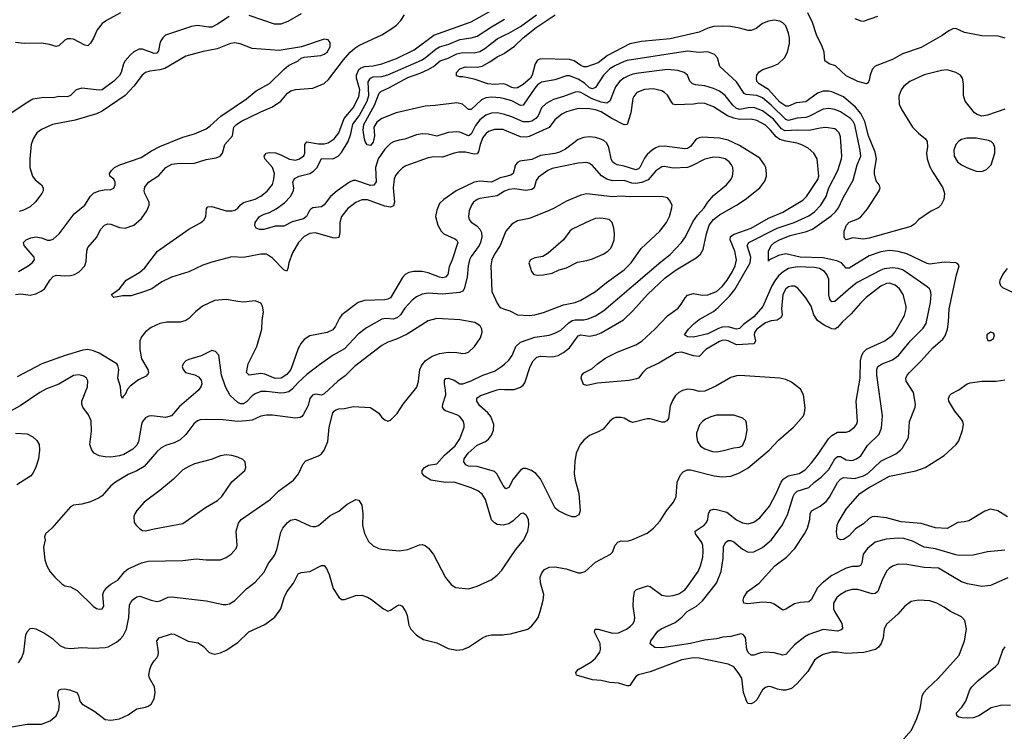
# Model space of a CAD drawing. Header units: inches. Extents: x 1834610 to 2027685, y 642842 to 774116.
# Tile 204 of 256: x 1876638 to 1883466, y 712282 to 717215. Entities that reach past the tile are written whole.
import ezdxf

# ---------------------------------------------------------------- set-up
doc = ezdxf.new("R2010")
doc.units = ezdxf.units.IN
doc.header["$MEASUREMENT"] = 0
doc.layers.add('B8771', color=7, linetype='Continuous')
doc.layers.add('B8781', color=7, linetype='Continuous')

msp = doc.modelspace()

# ---------------------------------------------------------------- linework, layer by layer
at = {"layer": 'B8771', "color": 5}
for points, elevation in [([(1880000, 716450.1), (1879990, 716454.5), (1879930, 716453.7), (1879890, 716440.6), (1879870, 716424), (1879850, 716398.7), (1879830.6, 716350), (1879820.1, 716299.9), (1879810, 716285.6), (1879790, 716283.2), (1879730, 716296.6), (1879682.4, 716297.6), (1879650, 716290.5), (1879570, 716261.5), (1879510, 716263.6), (1879470, 716258.8), (1879316.8, 716203.2), (1879292.5, 716187.5), (1879261.5, 716158.5), (1879244.9, 716135.1), (1879234.8, 716110), (1879228.2, 716050), (1879237.4, 715950), (1879230, 715925.3), (1879210, 715916.1), (1879170, 715922.7), (1879050, 715967.5), (1879010, 715966.9), (1878970, 715949), (1878913.2, 715906.8), (1878870.1, 715849.9), (1878857, 715810), (1878859, 715741), (1878850, 715706.3), (1878830, 715699.8), (1878810, 715703.7), (1878690, 715737.7), (1878650, 715733.3), (1878610, 715712.7), (1878572.2, 715670), (1878530, 715598), (1878503.6, 715530), (1878498.2, 715490), (1878490, 715473), (1878470, 715482.4), (1878390, 715562.5), (1878350, 715589.2), (1878310.6, 715590.6), (1878190, 715566.9), (1878110, 715570.4), (1877970, 715535.4), (1877907.5, 715512.5), (1877810, 715467), (1877690, 715431.3), (1877622.7, 715397.3), (1877554.3, 715350), (1877510, 715332.5), (1877410, 715301.8), (1877350, 715301.8), (1877290, 715289.7), (1877280.2, 715300.2), (1877274, 715310), (1877330, 715350.4), (1877376.3, 715410), (1877470, 715465.2), (1877504.9, 715495.1), (1877592.9, 715610), (1877810, 715763.1), (1877892.6, 715807.4), (1877914.8, 715825.2), (1877928.3, 715850), (1877932.9, 715907.1), (1877942.3, 715917.7), (1877970, 715921.1), (1878070, 715890.2), (1878112.3, 715890), (1878130, 715895), (1878150, 715907.7), (1878170, 715932.1), (1878190, 715947.9), (1878270, 715970.7), (1878310, 715991.6), (1878354.5, 716025.5), (1878390, 716072.2), (1878401, 716110), (1878404.9, 716150), (1878391.5, 716191.5), (1878337.7, 716250), (1878333.1, 716270), (1878348, 716290), (1878370, 716294.8), (1878412.2, 716292.2), (1878450, 716279.5), (1878510, 716249.5), (1878550, 716241.3), (1878577.7, 716250), (1878607.8, 716272.2), (1878614.8, 716290), (1878615.9, 716350), (1878630, 716369.3), (1878710, 716353.8), (1878750, 716353.9), (1878777.2, 716362.8), (1878819.9, 716390), (1878850, 716431.3), (1878888.1, 716530), (1878950, 716604.1), (1878990, 716680.2), (1878997.7, 716730), (1878973.5, 716810), (1878973.6, 716830), (1878989.5, 716870), (1879000.7, 716879.3), (1879030, 716890.8), (1879090, 716895.8), (1879150, 716910.1), (1879250, 716947.1), (1879373.8, 717006.2), (1879510, 717107.5), (1879770, 717201.7), (1880000, 717330.8)], 580), ([(1878090, 717237.2), (1878010, 717183.5), (1877970, 717164.6), (1877950, 717162.9), (1877870, 717174.2), (1877830, 717168.8), (1877650, 717107.6), (1877630, 717088.9), (1877617.8, 717070), (1877609.1, 717050), (1877601.2, 716998.8), (1877590, 716983.4), (1877570, 716982), (1877490, 717011), (1877466, 717010), (1877430, 716992.9), (1877403.2, 716970), (1877369.4, 716930), (1877358, 716910), (1877342.7, 716850), (1877331.1, 716828.9), (1877290, 716789.9), (1877210, 716729.9), (1877190, 716726.7), (1877070, 716740.7), (1877030, 716728.7), (1876990, 716690.7), (1876970, 716681.7), (1876910, 716682.9), (1876870, 716673.2), (1876804.6, 716675.4), (1876730, 716663.5), (1876682.8, 716637.2), (1876575.8, 716564.2)], 620), ([(1877337.3, 717262.7), (1877240.8, 717210), (1877211, 717189), (1877174.8, 717145.2), (1877150, 717088), (1877130, 717052.8), (1877118.5, 717041.5), (1877110, 717035.4), (1877090, 717039.3), (1877010, 717080.3), (1876990, 717083.8), (1876970, 717083.1), (1876950, 717073.3), (1876910, 717033.5), (1876890, 717029.8), (1876844, 717044), (1876790, 717052.4), (1876669.8, 717049.8), (1876610, 717057.7)], 580), ([(1876610, 715310.1), (1876645.9, 715314.1), (1876710, 715305.9), (1876750, 715315.8), (1876787, 715333), (1876810.9, 715350), (1876849, 715411), (1876870, 715434.7), (1876890, 715443.8), (1876950, 715439.5), (1876990, 715441.9), (1877017.4, 715450), (1877050, 715468.1), (1877090.6, 715510), (1877099.2, 715540.8), (1877103.2, 715610), (1877110, 715636), (1877172.1, 715707.9), (1877199.2, 715760.8), (1877225.1, 715790), (1877250, 715799.5), (1877270, 715797.3), (1877330, 715774.4), (1877370, 715770.2), (1877430, 715791.3), (1877483.1, 715836.9), (1877520.4, 715890), (1877536, 715930), (1877535.4, 715950), (1877505.6, 716010), (1877501.5, 716030), (1877505.5, 716054.5), (1877530.8, 716089.2), (1877603.9, 716136.1), (1877650.4, 716189.6), (1877693.6, 716213.6), (1877730, 716219.2), (1877850, 716221.8), (1877930, 716247), (1878001.6, 716258.4), (1878027.3, 716270), (1878043.5, 716290), (1878061, 716350), (1878113, 716410), (1878123.8, 716470), (1878141.7, 716490), (1878170.9, 716509.1), (1878310, 716577.7), (1878390, 716610.2), (1878448.4, 716651.6), (1878494.6, 716705.4), (1878517.3, 716722.7), (1878550, 716732.4), (1878670, 716741.7), (1878750, 716773.4), (1878779.9, 716800.1), (1878883.2, 716936.8), (1878930.2, 716989.8), (1878961.9, 717018.1), (1878990, 717037.1), (1879149.7, 717110), (1879212.3, 717150), (1879250, 717178.6), (1879281, 717210), (1879306.9, 717250)], 620), ([(1878590, 717255.9), (1878496.9, 717203.1), (1878450, 717184.3), (1878404, 717184), (1878230, 717243.5)], 620), ([(1880000, 716557.8), (1879990, 716561), (1879950, 716568.7), (1879910, 716567.5), (1879870, 716553.1), (1879830, 716521.1), (1879799.1, 716480.9), (1879770, 716421.5), (1879750, 716409.9), (1879690, 716435.4), (1879670, 716437.3), (1879610, 716434.2), (1879530, 716407), (1879470, 716420.8), (1879430, 716423.5), (1879390, 716416.9), (1879310, 716386.2), (1879270, 716380.9), (1879231, 716369), (1879210, 716356), (1879170, 716318), (1879124.1, 716250), (1879105.1, 716190), (1879109.3, 716090.7), (1879092.8, 716067.2), (1879070, 716067), (1878970, 716101.3), (1878950, 716099.9), (1878925.8, 716090), (1878839.3, 716030), (1878793.8, 715990), (1878750, 715932.8), (1878730, 715918.3), (1878670, 715911.2), (1878657.1, 715902.9), (1878647.7, 715892.3), (1878628, 715850), (1878606.2, 715833.8), (1878526.4, 715813.6), (1878470, 715784.7), (1878410, 715783), (1878330, 715760.5), (1878301.7, 715761.7), (1878279, 715770), (1878269.5, 715789.5), (1878272, 715810), (1878302, 715850), (1878333.2, 715866.8), (1878370, 715878.6), (1878416.3, 715903.7), (1878473.5, 715946.5), (1878516.2, 715990), (1878536.2, 716030), (1878538.9, 716050), (1878532, 716090), (1878544.6, 716115.4), (1878577, 716130), (1878650, 716148.8), (1878675.5, 716164.5), (1878699.8, 716190), (1878730, 716253), (1878810, 716251.3), (1878845.7, 716270), (1878870, 716293.9), (1878917, 716370), (1878934.8, 716425.2), (1878947.8, 716492.2), (1878991.6, 716550), (1879048.3, 716650), (1879058.8, 716690), (1879055.2, 716784.8), (1879069.6, 716810.4), (1879090, 716818.4), (1879150, 716821.4), (1879190, 716832.4), (1879424.5, 716935.5), (1879450, 716951.1), (1879525.5, 717014.5), (1879550, 717026.8), (1879615, 717045), (1879690, 717078.6), (1879770, 717089.1), (1879810, 717101.2), (1879910, 717165.8), (1880000, 717218.3)], 560), ([(1876630, 715470.3), (1876697, 715510), (1876723.7, 715530), (1876741.2, 715550), (1876739, 715570), (1876669, 715650), (1876665.2, 715670), (1876684, 715690), (1876715.9, 715704.1), (1876749.7, 715710.3), (1876790, 715703.8), (1876830, 715688), (1876850, 715686), (1876870, 715693), (1876912, 715730), (1877016.2, 715870), (1877090, 715930.4), (1877128.7, 715991.3), (1877150, 716013), (1877190, 716028.7), (1877223.6, 716036.4), (1877270, 716039.1), (1877290, 716048), (1877299.5, 716070), (1877299.5, 716090), (1877290, 716109), (1877264, 716130), (1877261.2, 716150), (1877274.5, 716170), (1877296.3, 716190), (1877331.8, 716210), (1877479.4, 716260.6), (1877553, 716307), (1877610, 716336.6), (1877770, 716401.4), (1877850, 716423.2), (1877930, 716459.2), (1877959.7, 716480.3), (1878033.6, 716546.4), (1878210, 716666.5), (1878277.8, 716722.2), (1878370, 716772.7), (1878469, 716871), (1878502.5, 716897.5), (1878569.3, 716930), (1878590, 716947.7), (1878610, 716954.8), (1878726.7, 716966.7), (1878750, 716975.5), (1878770, 716990.8), (1878790, 717026.8), (1878790, 717058), (1878776.6, 717076.6), (1878750, 717080.9), (1878593.2, 717026.8), (1878437.4, 717002.6), (1878250, 717016.1), (1878167.9, 717047.9), (1878130, 717056), (1878098.8, 717050), (1878006.9, 717013.1), (1877910, 716994), (1877790, 716961.8), (1877643.7, 716876.3), (1877610, 716867.2), (1877541.4, 716858.6), (1877510, 716848.5), (1877486.5, 716830), (1877430, 716753.7), (1877370, 716690.9), (1877210, 716580.3), (1877170, 716563.9), (1877021.8, 716518.2), (1876866, 716490), (1876790, 716455.1), (1876758, 716430), (1876730.4, 716390), (1876718.4, 716350), (1876707.2, 716250), (1876708.7, 716190), (1876726.7, 716130), (1876746.1, 716106.1), (1876788.2, 716070), (1876801.6, 716050), (1876801.3, 716030), (1876792, 716010), (1876748.4, 715951.6), (1876710, 715918.9), (1876665.3, 715894.7), (1876635.3, 715884.7)], 640), ([(1880000, 716666), (1879970, 716674.5), (1879910, 716679.5), (1879870, 716672.6), (1879840.8, 716659.2), (1879770, 716591.8), (1879750, 716592.1), (1879709.3, 716629.3), (1879670, 716639.1), (1879519.6, 716620.4), (1879450, 716616.6), (1879249.6, 716570.4), (1879149.6, 716530.4), (1879115.2, 716504.8), (1879094.3, 716470), (1879099.4, 716410), (1879090, 716367.3), (1879070, 716344.2), (1879048.2, 716348.2), (1879034, 716370), (1879030, 716388), (1879019.9, 716450), (1879023.7, 716490), (1879097.7, 716622.3), (1879130, 716706.3), (1879141.5, 716718.5), (1879196.9, 716743.1), (1879330, 716815.2), (1879415.9, 716844.1), (1879470.8, 716869.2), (1879506.5, 716890), (1879554.2, 716930), (1879610.2, 716949.8), (1879670, 716979.7), (1879710, 716988.8), (1879790, 716986.4), (1879830, 716994.8), (1879864, 717016), (1879950, 717083.8), (1880000, 717107.3)], 540), ([(1880000, 716768.6), (1879990, 716770.9), (1879927.2, 716767.2), (1879885.2, 716770), (1879790, 716802.3), (1879710, 716818.7), (1879690, 716818.4), (1879667.3, 716827.3), (1879667, 716850), (1879690, 716874.9), (1879730, 716887.7), (1879810, 716885.8), (1879846.1, 716893.9), (1879897.8, 716922.2), (1879950, 716958.4), (1879998.4, 716981.6), (1880000, 716982.7)], 520), ([(1880000, 716125.8), (1879970, 716118.4), (1879910, 716088.5), (1879830, 716095.2), (1879790, 716088.6), (1879665.8, 716030), (1879580.3, 715970), (1879550, 715940.5), (1879530, 715896), (1879522.6, 715850), (1879537.2, 715790), (1879560.8, 715750), (1879580.2, 715730), (1879656.6, 715696.6), (1879666.7, 715690), (1879676.3, 715670), (1879637.4, 715550), (1879617.4, 715502.6), (1879607.8, 715450), (1879591.4, 715430), (1879570, 715426.7), (1879550, 715429.9), (1879470, 715460.7), (1879430, 715470.5), (1879370.2, 715469.8), (1879336.9, 715463.1), (1879311.1, 715448.9), (1879292, 715428), (1879210, 715287.8), (1879190, 715277.3), (1879170, 715274.1), (1879030, 715269), (1878985.5, 715254.5), (1878871.8, 715168.2), (1878855, 715145), (1878828.8, 715090), (1878810, 715065), (1878770, 715045.7), (1878650, 715023.1), (1878610, 714998.7), (1878590, 714973.7), (1878570, 714936.9), (1878519.3, 714790), (1878490, 714755.4), (1878450.2, 714730), (1878410, 714727.1), (1878337.9, 714757.9), (1878310, 714763.4), (1878230, 714751.5), (1878211.5, 714770), (1878222.4, 714830), (1878282.5, 714950), (1878316.8, 715070), (1878319, 715130), (1878329.8, 715190), (1878322.7, 715230), (1878311.1, 715250), (1878270, 715266.6), (1878190, 715258), (1878150, 715261), (1878070, 715276.3), (1877990, 715268.5), (1877906.5, 715230), (1877856.1, 715190), (1877810, 715142.7), (1877790, 715129.8), (1877750, 715118.7), (1877658, 715118), (1877610, 715108.9), (1877550, 715082.4), (1877509.5, 715050.5), (1877483, 715017), (1877472, 714990), (1877470.8, 714930), (1877483.5, 714863.5), (1877525.7, 714790), (1877531.8, 714770), (1877530, 714762), (1877516.2, 714743.8), (1877462.4, 714717.6), (1877404.7, 714675.3), (1877386.5, 714653.5), (1877370, 714617.2), (1877356.4, 714603.6), (1877350, 714589.3), (1877340.9, 714610), (1877338, 714670), (1877317.6, 714730), (1877324.5, 714790), (1877319, 714819), (1877310.5, 714830.5), (1877190, 714903.1), (1877150, 714920.2), (1877110, 714929.2), (1877074.8, 714925.2), (1876952.5, 714887.5), (1876792.4, 714830), (1876621.5, 714738.5)], 620), ([(1880000, 716026), (1879950, 715995), (1879830, 715976.5), (1879810, 715968.9), (1879783.9, 715950), (1879770.2, 715930), (1879755.2, 715890), (1879750.2, 715850), (1879756.1, 715830), (1879770, 715811.8), (1879807.1, 715787.1), (1879830, 715763.1), (1879839.5, 715739.5), (1879842.7, 715710), (1879834.3, 715670), (1879825, 715650), (1879770, 715574.8), (1879758, 715550), (1879747.8, 715510), (1879741.5, 715430), (1879721.4, 715350), (1879710, 715334.2), (1879690, 715325), (1879570, 715313.3), (1879470, 715320.2), (1879430, 715311.4), (1879390, 715293), (1879360.6, 715270), (1879310, 715216.2), (1879277.9, 715170), (1879258.4, 715150), (1879230, 715138.4), (1879176, 715144), (1879150, 715140.2), (1879041.9, 715078.1), (1878984.1, 715035.9), (1878890, 714934.5), (1878812.2, 714890), (1878716.3, 714823.7), (1878630, 714755.3), (1878570, 714700.5), (1878530, 714655.4), (1878503.8, 714636.2), (1878472.3, 714627.7), (1878450, 714627.3), (1878350, 714638.4), (1878310, 714637.3), (1878270, 714621), (1878250, 714607), (1878210, 714565.8), (1878190, 714552.5), (1878170, 714552.3), (1878150, 714560.5), (1878098.5, 714610), (1878065.7, 714670), (1878038.3, 714750), (1878019.3, 714890), (1877996.2, 714916.2), (1877970, 714922.7), (1877895.8, 714884.2), (1877810, 714859.5), (1877790, 714849.3), (1877770.7, 714830), (1877764.9, 714810), (1877770.7, 714790), (1877786.8, 714770), (1877853.7, 714753.7), (1877878.7, 714738.7), (1877896.4, 714716.4), (1877900.5, 714690), (1877894.9, 714670), (1877875.9, 714644.1), (1877745.2, 714534.8), (1877690, 714468.9), (1877650, 714458.2), (1877554, 714470), (1877533.5, 714466.5), (1877510, 714455.1), (1877490.3, 714429.7), (1877482.6, 714410), (1877461.2, 714290), (1877450, 714266.2), (1877422.5, 714237.5), (1877359.1, 714200.9), (1877330, 714190.6), (1877270, 714181.9), (1877230, 714184.2), (1877190, 714190.8), (1877155.1, 714210), (1877138.5, 714230), (1877125.3, 714270), (1877136.2, 714363.8), (1877133.9, 714433.9), (1877116.2, 714476.2), (1877076.3, 714530), (1877069.7, 714550), (1877069.8, 714570), (1877108.5, 714670), (1877111.3, 714711.3), (1877102, 714730), (1877083.1, 714743.1), (1877050, 714752.4), (1877010, 714749.7), (1876910, 714688.6), (1876824.4, 714655.6), (1876777, 714630), (1876640.6, 714539.4), (1876552.7, 714490)], 640), ([(1880000, 715726.3), (1879971.1, 715650), (1879931.2, 715590), (1879911.1, 715550), (1879905.6, 715510), (1879911.3, 715330), (1879949, 715249), (1879965.4, 715225.4), (1879977.4, 715217.4), (1880000, 715209.4)], 660), ([(1880000, 713713.5), (1879990, 713711), (1879950, 713715.1), (1879930, 713726.3), (1879909.1, 713749.1), (1879868.5, 713890), (1879845.2, 713925.2), (1879814, 713950), (1879769.4, 713970), (1879650, 714009.9), (1879590, 714007.8), (1879490, 714023.2), (1879444.2, 714050), (1879429.7, 714070), (1879428.2, 714090), (1879444.7, 714110), (1879473.8, 714126.2), (1879530, 714136.9), (1879583.3, 714196.7), (1879659, 714261), (1879690.6, 714310), (1879720.3, 714390), (1879721.2, 714410), (1879715.8, 714430), (1879690, 714464.4), (1879670, 714476.5), (1879590, 714504.1), (1879581.1, 714510), (1879569.1, 714529.1), (1879571.6, 714550), (1879593.5, 714613.5), (1879591.8, 714650), (1879582.9, 714690), (1879584.4, 714715.6), (1879593.1, 714726.9), (1879610, 714730.9), (1879650, 714716.5), (1879690, 714690.2), (1879710, 714690.2), (1879770, 714712.2), (1879850, 714751.7), (1879930, 714779.3), (1879979.7, 714810), (1880000, 714828.3)], 640), ([(1880000, 713973.8), (1879990, 713985.1), (1879947.4, 714067.4), (1879930, 714083.5), (1879810, 714118), (1879750, 714121), (1879731.3, 714130), (1879718, 714150), (1879720.7, 714170), (1879748.4, 714210), (1879810, 714265), (1879868.3, 714291.7), (1879890, 714307.7), (1879910, 714334), (1879924.8, 714370), (1879925.6, 714410), (1879904.7, 714464.7), (1879884, 714490), (1879830, 714539.3), (1879808.9, 714570), (1879807.4, 714592.6), (1879834.5, 714610), (1879950, 714649.5), (1879970, 714653), (1880000, 714652.7)], 620), ([(1876610, 714349.2), (1876690, 714345.2), (1876730, 714324.2), (1876758, 714298), (1876773.8, 714270), (1876775.8, 714230), (1876768.1, 714170), (1876750, 714112), (1876730, 714069.6), (1876712.2, 714050), (1876617.1, 713990)], 640), ([(1876630, 712756.3), (1876651.6, 712790), (1876667.3, 712830), (1876681.3, 712950), (1876690, 712970.8), (1876710, 712994), (1876730, 712997.1), (1876750, 712992.4), (1876810, 712963.1), (1876866.1, 712926.1), (1876916.4, 712876.4), (1876950, 712860.9), (1876990, 712855.8), (1877070, 712863.6), (1877150, 712857.3), (1877230, 712862), (1877252.3, 712867.7), (1877310, 712900.3), (1877337.5, 712922.5), (1877355.4, 712944.6), (1877378, 712990), (1877395.7, 713070), (1877400.2, 713159.8), (1877418.9, 713190), (1877450, 713214.7), (1877470, 713218.5), (1877550, 713190.2), (1877590, 713182), (1877612.7, 713187.3), (1877667.7, 713212.3), (1877690, 713214), (1877930, 713186.3), (1878050, 713161.7), (1878070, 713160.3), (1878094.1, 713165.9), (1878130, 713188.5), (1878210, 713268.5), (1878270, 713315.8), (1878330, 713383.1), (1878364.8, 713450), (1878394.6, 713485.4), (1878409, 713510), (1878422.9, 713550), (1878450, 713662.8), (1878463, 713690), (1878494.5, 713730), (1878515.2, 713744.8), (1878550, 713752.4), (1878650, 713706.7), (1878670, 713700.8), (1878690, 713701.5), (1878710.6, 713709.4), (1878790, 713778.5), (1878851.7, 713808.3), (1878910, 713855.8), (1878970, 713888), (1878990, 713884), (1879010.2, 713850.2), (1879017.7, 713790), (1879015.8, 713710), (1879030, 713654), (1879057.6, 713597.6), (1879090, 713567.7), (1879128.8, 713548.8), (1879150, 713544.4), (1879270, 713532), (1879330, 713541.6), (1879410, 713574.9), (1879430, 713577.1), (1879450, 713570.4), (1879472.1, 713552.1), (1879507.8, 713507.8), (1879590, 713347.3), (1879630, 713298.8), (1879659.8, 713279.8), (1879750, 713270.6), (1879810, 713288.2), (1879908, 713332), (1879950, 713365.5), (1879981.1, 713398.9), (1880000, 713426.8)], 640), ([(1876568.7, 712310), (1876690, 712332.4), (1876790, 712332.4), (1876850, 712354.9), (1876890, 712388.2), (1876909.7, 712430), (1876914.3, 712474.3), (1876903.5, 712530), (1876904.4, 712555.6), (1876911.5, 712568.5), (1876924.9, 712575.1), (1876950, 712576.9), (1876982.8, 712570), (1877033.4, 712550), (1877046.4, 712530), (1877054.9, 712490), (1877070, 712473), (1877158.7, 712418.7), (1877230, 712364), (1877270, 712358.8), (1877330, 712367.7), (1877390, 712396.3), (1877450, 712438), (1877510, 712448.2), (1877530, 712456.3), (1877549.6, 712470.4), (1877570, 712506), (1877577, 712550), (1877571.8, 712590), (1877537.6, 712650), (1877533.3, 712670), (1877539.7, 712710), (1877550, 712738.8), (1877569.6, 712770), (1877589.7, 712790.3), (1877598.4, 712810), (1877600.5, 712830), (1877589.6, 712910), (1877605.2, 712930), (1877690, 712957), (1877710, 712955.8), (1877806.1, 712906.1), (1877875.5, 712895.5), (1877911.8, 712870), (1877950, 712830.4), (1877970, 712820.3), (1877990, 712816.9), (1878030, 712824.9), (1878070, 712844.9), (1878150, 712896.9), (1878227.4, 712972.6), (1878338.3, 713021.7), (1878407.2, 713072.8), (1878448.3, 713130), (1878472.8, 713210), (1878490.9, 713249.1), (1878536.2, 713310), (1878570, 713374.4), (1878590, 713383.1), (1878650, 713388.8), (1878730, 713432.4), (1878750, 713430.5), (1878766, 713410), (1878783.1, 713370), (1878811.3, 713271.3), (1878850, 713210.8), (1878870, 713196), (1878890, 713194.8), (1878970, 713223.1), (1879010, 713225.3), (1879050, 713212.4), (1879076.7, 713196.7), (1879162, 713130), (1879190, 713115.8), (1879210, 713121.1), (1879250, 713150.4), (1879270, 713158.4), (1879276, 713156), (1879290, 713148.4), (1879316, 713110), (1879324.9, 713084.9), (1879336.9, 713016.9), (1879350, 712990.7), (1879389, 712949), (1879437.7, 712917.7), (1879530, 712895.2), (1879610, 712856.9), (1879670, 712844.9), (1879710, 712848.2), (1879750, 712864.4), (1879846.6, 712930), (1879876.6, 712943.4), (1879910, 712950.2), (1879990, 712951.6), (1880000, 712952.7)], 620)]:
    msp.add_lwpolyline(points, dxfattribs=dict(at, elevation=elevation))
for points, elevation in [([(1879530, 715143.1), (1879470, 715127.1), (1879325.2, 715034.8), (1879250, 715000.4), (1879190, 714980.9), (1879150, 714956.1), (1878960.8, 714810), (1878894.6, 714745.4), (1878843.1, 714710), (1878750, 714622), (1878730, 714613), (1878690, 714619.3), (1878667.5, 714612.5), (1878650.2, 714590), (1878639.1, 714540.9), (1878604.1, 714475.9), (1878595.3, 714464.7), (1878582, 714458), (1878550, 714452.3), (1878390, 714472.7), (1878350, 714473.6), (1878310, 714467), (1878250, 714438), (1878210, 714433.4), (1878150, 714429.9), (1878050, 714441.1), (1877930, 714443.7), (1877890, 714441.2), (1877870, 714434.2), (1877846.1, 714413.9), (1877790, 714340.4), (1877750, 714303.5), (1877710, 714280.8), (1877650, 714263.5), (1877615.8, 714244.2), (1877590, 714220.4), (1877501.6, 714118.4), (1877450, 714087.2), (1877390, 714061.2), (1877302.6, 714010), (1877270, 713984.8), (1877210, 713914.3), (1877190, 713899.7), (1877130, 713873), (1877070, 713857.6), (1877010.6, 713849.4), (1876990, 713839), (1876861, 713690), (1876816, 713650), (1876811, 713630), (1876814, 713610), (1876802.4, 713557.6), (1876812.4, 713470), (1876826.4, 713430), (1876850, 713386.8), (1876880.7, 713350), (1876930, 713304), (1876950, 713290.7), (1876990, 713283), (1877037.3, 713257.3), (1877146.8, 713150), (1877170, 713134), (1877190, 713127.7), (1877210, 713131.3), (1877221.2, 713150), (1877214, 713230), (1877220.7, 713250), (1877241.4, 713278.6), (1877270, 713302.6), (1877319.6, 713330), (1877366.3, 713390), (1877390, 713408.9), (1877482.7, 713450), (1877530, 713460.8), (1877770, 713465.5), (1877862.2, 713477.8), (1877930, 713471.5), (1878030, 713471.8), (1878070, 713487.4), (1878104.2, 713510), (1878138.9, 713550), (1878146.6, 713570), (1878139.2, 713670), (1878155.4, 713724.6), (1878172.8, 713750), (1878374.3, 713890), (1878434.7, 713950), (1878535.9, 714024.1), (1878572.5, 714067.5), (1878603.9, 714136.1), (1878622.6, 714157.4), (1878709.4, 714190.6), (1878730, 714206), (1878750, 714230.8), (1878775.1, 714290), (1878783.6, 714390), (1878809.3, 714490), (1878818.9, 714501.1), (1878829.6, 714510.4), (1878850, 714518), (1878890, 714520.5), (1878950, 714533.1), (1879070, 714526.8), (1879127.5, 714487.5), (1879150, 714458), (1879170, 714441), (1879190, 714431.3), (1879210, 714438), (1879255.5, 714484.5), (1879298, 714550), (1879391.8, 714668.2), (1879404.7, 714710), (1879413.5, 714790), (1879424.1, 714815.9), (1879449.6, 714850), (1879497.3, 714882.7), (1879550, 714900.9), (1879610, 714910.4), (1879668.9, 714908.9), (1879710, 714902.3), (1879730, 714903.1), (1879750, 714910.3), (1879793, 714950), (1879834.7, 715010), (1879844.7, 715050), (1879842.4, 715070), (1879832.4, 715092.4), (1879795.1, 715115.1), (1879690, 715135.1)], 660), ([(1878070, 714198.7), (1878030, 714191.6), (1877966.8, 714166.8), (1877850, 714135.1), (1877810, 714118.7), (1877770, 714093.6), (1877704, 714030), (1877609.1, 713950.9), (1877502, 713870), (1877450, 713812.7), (1877436.3, 713790), (1877428.4, 713770), (1877433, 713730), (1877445.5, 713710), (1877470, 713686), (1877490, 713674.9), (1877510, 713672.2), (1877570, 713686.3), (1877770, 713723.1), (1877927.3, 713832.7), (1878010, 713882.4), (1878038.7, 713910), (1878108.3, 714011.7), (1878199.3, 714090), (1878206.6, 714110), (1878200.9, 714150), (1878186, 714166), (1878150, 714181.6), (1878110, 714195.1)], 680)]:
    msp.add_lwpolyline(points, close=True, dxfattribs=dict(at, elevation=elevation))
at = {"layer": 'B8781', "color": 5}
for points, elevation in [([(1880000, 717107.3), (1880030, 717121.5), (1880110, 717168.6), (1880222.6, 717250)], 540), ([(1880000, 716982.7), (1880070, 717032.1), (1880129.3, 717090), (1880218.9, 717161.1), (1880350.5, 717250)], 520), ([(1883471.5, 717088.5), (1883422.3, 717102.3), (1883310, 717103.6), (1883190, 717127.8), (1883130, 717154), (1883110, 717151.8), (1883081.3, 717138.7), (1883034.6, 717105.4), (1882890, 717022.5), (1882760.7, 716979.3), (1882690, 716938.9), (1882570, 716894.1), (1882550.1, 716870), (1882536, 716830), (1882530, 716795.1), (1882521.6, 716778.4), (1882511, 716770), (1882450, 716787.4), (1882370, 716826.3), (1882295.7, 716895.7), (1882250.4, 716910.4), (1882220.4, 716930), (1882217.5, 716990), (1882204, 717030), (1882164.3, 717110), (1882135.5, 717195.5), (1882102.7, 717262.7)], 480), ([(1882430, 717223.3), (1882470, 717207.3), (1882490, 717206.2), (1882590, 717239)], 480), ([(1883470, 716594.5), (1883350, 716553), (1883310, 716547.6), (1883278, 716558), (1883260.4, 716570), (1883195.6, 716650), (1883183.8, 716690), (1883183.5, 716770), (1883175.8, 716810), (1883162.9, 716830), (1883129.8, 716849.8), (1883070, 716868), (1883030, 716864), (1882910, 716834.1), (1882810, 716786), (1882770, 716755), (1882750, 716728.3), (1882734.9, 716685.1), (1882737.1, 716630), (1882755.1, 716590), (1882830, 716470.2), (1882870, 716428), (1882918.4, 716390), (1882931.8, 716371.8), (1882934.2, 716334.2), (1882926.2, 716290), (1882930.9, 716250), (1882950, 716196.5), (1882970, 716157.7), (1883039.7, 716050), (1883052.4, 716010), (1883047.4, 715970), (1883027.3, 715932.7), (1883010, 715913.3), (1882955.3, 715884.7), (1882873.4, 715830), (1882842.7, 715797.3), (1882817.6, 715782.4), (1882530, 715700.6), (1882490, 715694.2), (1882416.4, 715703.6), (1882369.4, 715689.4), (1882359, 715699), (1882356, 715710), (1882356.2, 715750), (1882371, 715790), (1882390, 715811.6), (1882450, 715834.4), (1882470.9, 715849.1), (1882516.3, 715903.7), (1882597.4, 716030), (1882604.7, 716050), (1882598, 716070), (1882578, 716098), (1882566, 716146), (1882564.9, 716170), (1882578.7, 716250), (1882570, 716296.9), (1882525.1, 716410), (1882498, 716510), (1882470, 716566.2), (1882435, 716610), (1882350, 716679.6), (1882270, 716715.7), (1882250, 716720.2), (1882210, 716719.6), (1882170, 716706.1), (1882090, 716646.1), (1882022, 716638), (1881970, 716615.5), (1881950, 716615.4), (1881910, 716643.5), (1881830, 716731.7), (1881765, 716770), (1881750, 716787.6), (1881746.6, 716813.4), (1881750.7, 716830), (1881766, 716854), (1881790.5, 716869.5), (1881854.5, 716890), (1881897.4, 716910), (1881941, 716950), (1881961.7, 716990), (1881977.3, 717050), (1881976.4, 717090), (1881970, 717121.2), (1881950, 717173.6), (1881930, 717193), (1881910, 717204.7), (1881870, 717212.6), (1881830, 717205.4), (1881790, 717188.2), (1881745.8, 717154.2), (1881710, 717140.4), (1881690, 717139.8), (1881630, 717157.2), (1881567.5, 717167.5), (1881510, 717171.4), (1881451.7, 717168.3), (1881410, 717156.8), (1881350, 717129.8), (1881150, 717082.2), (1880950, 717063.9), (1880870, 717048), (1880713.3, 716966.7), (1880650, 716917.5), (1880570, 716889.8), (1880550, 716888.4), (1880530, 716897), (1880482.7, 716930), (1880450, 716940.2), (1880250, 716943.6), (1880230, 716936), (1880212.9, 716910), (1880190.9, 716830), (1880179.7, 716810), (1880130, 716765.6), (1880090, 716742), (1880070, 716739.6), (1880050, 716744.6), (1880010, 716766.3), (1880000, 716768.6)], 520), ([(1883470, 713538.4), (1883350, 713525.1), (1883250, 713502.5), (1883150, 713501.2), (1883130, 713504.8), (1882990, 713547.3), (1882910, 713559.3), (1882830, 713600.8), (1882770, 713618.5), (1882730, 713621.5), (1882646.3, 713613.7), (1882570, 713592.7), (1882517.3, 713550), (1882487, 713510), (1882476.9, 713450), (1882468.3, 713431.7), (1882450, 713424.4), (1882410, 713423.4), (1882370, 713413.9), (1882270, 713361.6), (1882202.6, 713310), (1882170, 713277.7), (1882125.7, 713194.3), (1882110, 713179.1), (1882050, 713175.4), (1882010, 713166.3), (1881950, 713128), (1881930, 713122), (1881870, 713163.9), (1881850, 713171.7), (1881790, 713176.8), (1881686.4, 713166.4), (1881659, 713170), (1881655.1, 713190), (1881659.5, 713210), (1881684.5, 713250), (1881766.6, 713310), (1881874, 713430), (1881954.8, 713490), (1882014.4, 713550), (1882079.8, 713650), (1882100.3, 713690), (1882118.2, 713750), (1882119.8, 713790), (1882128.8, 713810), (1882190, 713842.5), (1882230, 713874.2), (1882254.5, 713905.5), (1882310, 714007.1), (1882329.5, 714030.5), (1882350, 714040.5), (1882430, 714034.2), (1882490, 714052.6), (1882520.3, 714070), (1882610, 714155.4), (1882714.1, 714205.9), (1882746, 714230), (1882756.6, 714243.4), (1882801.7, 714318.3), (1882808.6, 714430), (1882847.8, 714530), (1882850.7, 714550), (1882836.4, 714630), (1882786.6, 714710), (1882783.5, 714730), (1882792.4, 714750), (1882808.5, 714770), (1882889.9, 714850.1), (1882970, 714940.3), (1883040.4, 714999.6), (1883055.6, 715024.4), (1883071.2, 715070), (1883079.5, 715120.5), (1883083.8, 715210), (1883134.3, 715445.7), (1883152.7, 715510), (1883142.7, 715522.7), (1883129.4, 715529.4), (1883050, 715535.1), (1882950, 715521), (1882930, 715525.6), (1882790, 715592.5), (1882730, 715608), (1882670, 715614.2), (1882610, 715606.9), (1882530, 715577.8), (1882390, 715492.4), (1882370, 715492.1), (1882337.4, 715530), (1882304, 715544), (1882210, 715563.7), (1882049.9, 715569.9), (1881950, 715593), (1881900.4, 715579.6), (1881832.1, 715547.9), (1881830, 715542), (1881829.8, 715610), (1881848.6, 715650), (1881871.6, 715670), (1881907.8, 715690), (1881980.2, 715719.8), (1882093.8, 715746.2), (1882136.6, 715763.4), (1882265.4, 715854.6), (1882296.2, 715883.8), (1882315.9, 715910), (1882350, 715986), (1882417.8, 716102.2), (1882444.7, 716210), (1882470.5, 716270), (1882467.6, 716307.6), (1882430, 716485.6), (1882418.6, 716510), (1882400.3, 716530), (1882330, 716577), (1882290, 716593.1), (1882250, 716600.8), (1882210, 716594.9), (1882110, 716543.8), (1882090, 716538.3), (1882030, 716533.2), (1881970, 716517.3), (1881950, 716522.6), (1881850, 716623), (1881790, 716672.8), (1881750, 716690.3), (1881676.6, 716696.6), (1881663, 716703), (1881610, 716783.8), (1881493.7, 716890), (1881476.4, 716950), (1881455.2, 716975.2), (1881410, 716992.3), (1881350, 716987.5), (1881270, 716997.8), (1880850, 716932.8), (1880830, 716926.2), (1880764.1, 716895.9), (1880730, 716874), (1880685.4, 716830), (1880630, 716744.8), (1880610, 716737.1), (1880590, 716744.2), (1880554.5, 716774.5), (1880510, 716802.6), (1880450, 716825.8), (1880430, 716825.4), (1880350, 716798.7), (1880257.2, 716782.8), (1880230, 716763.1), (1880210, 716740.3), (1880130, 716622.3), (1880110, 716621.1), (1880050, 716651.8), (1880000, 716666)], 540), ([(1883490, 713344.8), (1883370, 713293.3), (1883310, 713285.6), (1883210, 713304.2), (1883170, 713317.2), (1883010, 713414), (1882910, 713418.2), (1882790, 713439.4), (1882730, 713440.3), (1882690, 713425.7), (1882668.6, 713411.4), (1882650, 713391.3), (1882618.9, 713330), (1882590, 713251.6), (1882570, 713236.4), (1882550, 713235.9), (1882450, 713264.8), (1882410, 713265), (1882370, 713254), (1882330, 713230.8), (1882304.9, 713210), (1882281.8, 713170), (1882282.5, 713130), (1882290.2, 713110), (1882339.7, 713030), (1882343.1, 712996.9), (1882335.5, 712984.5), (1882310, 712977.2), (1882210, 712987.4), (1882110, 712953.3), (1882082.5, 712937.5), (1882010, 712881.8), (1881950, 712813.8), (1881930, 712809.8), (1881870, 712826.3), (1881810, 712831.3), (1881774.5, 712825.5), (1881730, 712808.7), (1881710, 712809.8), (1881690, 712827.3), (1881679.4, 712850), (1881672, 712932), (1881654, 712954), (1881638.3, 712958.3), (1881570, 712938.4), (1881513.9, 712933.9), (1881470, 712922.3), (1881390, 712913), (1881290, 712891.5), (1881090, 712859.8), (1881042.5, 712862.5), (1881010, 712889), (1881014, 712910), (1881063.5, 712976.5), (1881086.8, 712993.2), (1881183.5, 713036.5), (1881230, 713072.1), (1881267, 713113), (1881332.4, 713150), (1881372.5, 713187.5), (1881470.5, 713309.5), (1881502.9, 713390), (1881517.5, 713482.5), (1881518.6, 713561.4), (1881531.5, 713590), (1881550, 713603.6), (1881570, 713605.5), (1881590, 713596.5), (1881650, 713544.9), (1881690, 713524.7), (1881730, 713525.8), (1881790, 713556.5), (1881851.6, 713608.4), (1881927, 713713), (1881964, 713790), (1882002.7, 713910), (1882011.7, 713928.3), (1882030, 713947.8), (1882110, 713971.6), (1882150, 714010.1), (1882196.6, 714043.4), (1882250, 714097.1), (1882290, 714170.2), (1882310, 714186.8), (1882330, 714186.2), (1882370, 714164.5), (1882410, 714159.7), (1882440.7, 714170), (1882470, 714191.6), (1882517.6, 714262.4), (1882597.9, 714342.1), (1882614.7, 714385.3), (1882622, 714470), (1882581.4, 714750), (1882582, 714790), (1882589.9, 714810), (1882618.3, 714830), (1882690, 714857.6), (1882732.3, 714887.7), (1882815.7, 714990), (1882902.5, 715077.5), (1882924.3, 715110), (1882954.3, 715254.3), (1882959.3, 715310), (1882954.8, 715334.8), (1882946.6, 715350), (1882930, 715363.5), (1882786.2, 715466.2), (1882760.4, 715480.4), (1882730, 715491), (1882690, 715495.5), (1882632.4, 715487.6), (1882610, 715479.9), (1882446.7, 715393.3), (1882400.6, 715359.4), (1882290, 715262.4), (1882270, 715259.8), (1882256.8, 715276.8), (1882248.7, 715308.7), (1882250, 715417), (1882236, 715450), (1882218, 715470), (1882183.5, 715490), (1882150, 715497.6), (1882030, 715501.7), (1881968.7, 715491.3), (1881931.8, 715468.2), (1881900.9, 715439.1), (1881874.4, 715405.6), (1881853.9, 715370), (1881792.1, 715227.9), (1881730, 715156.3), (1881657.6, 715102.4), (1881630, 715074.8), (1881610, 715070.7), (1881550, 715085), (1881510, 715082.9), (1881484.7, 715075.3), (1881410, 715038), (1881310, 715013.6), (1881270, 715016), (1881249.2, 715030), (1881276, 715070), (1881316.2, 715110), (1881350, 715136.5), (1881450, 715192.8), (1881480.6, 715219.4), (1881560.9, 715299.1), (1881596.2, 715343.8), (1881703.5, 715530), (1881709.4, 715570), (1881683, 715650), (1881693.6, 715670), (1881890, 715770.1), (1882008.4, 715810), (1882110, 715856.6), (1882150, 715883.9), (1882194.2, 715930), (1882230.4, 715990), (1882249.4, 716050), (1882310.5, 716170), (1882337, 716250), (1882340.2, 716270), (1882330, 716404), (1882321.2, 716430), (1882302.6, 716450), (1882290, 716457.7), (1882227.6, 716467.6), (1882190, 716464.3), (1882110, 716447), (1882030, 716450.3), (1881945.9, 716445.9), (1881919.8, 716459.8), (1881866.3, 716526.3), (1881790, 716582.8), (1881730, 716607), (1881690, 716605.4), (1881632.9, 716592.9), (1881610, 716599.4), (1881583.1, 716623.1), (1881530, 716689.1), (1881490, 716720.2), (1881450, 716737.9), (1881390, 716756), (1881323.6, 716763.6), (1881304.2, 716770), (1881284.8, 716790), (1881269.7, 716830), (1881246, 716850), (1881202.3, 716862.3), (1881130, 716869.3), (1880930, 716845), (1880890, 716837.9), (1880855.4, 716824.6), (1880826.5, 716810), (1880800.7, 716790), (1880770, 716749.7), (1880729.5, 716650.5), (1880710, 716636.8), (1880670, 716644.3), (1880607.5, 716667.5), (1880530, 716709.9), (1880510, 716715.4), (1880490, 716713.5), (1880410, 716681.9), (1880338.7, 716661.3), (1880290, 716634.7), (1880255.7, 716604.3), (1880233.3, 716550), (1880216.8, 716530), (1880190, 716513), (1880170, 716506.5), (1880130, 716506.5), (1880050, 716541.7), (1880000, 716557.8)], 560), ([(1882751.8, 712210), (1882822.2, 712290), (1882860.3, 712370), (1882882, 712438), (1882895.6, 712524.4), (1882907.9, 712550), (1882930, 712576.5), (1883010.6, 712649.4), (1883152.6, 712810), (1883189.6, 712910), (1883202.9, 712990), (1883192, 713050), (1883170, 713074.5), (1883091.9, 713111.9), (1883050, 713142.9), (1882999, 713170), (1882950, 713187), (1882870, 713191.6), (1882819, 713181), (1882777.3, 713150), (1882726.7, 713093.3), (1882650, 713023.7), (1882632, 712990), (1882625.5, 712930), (1882612.7, 712890), (1882594.3, 712865.7), (1882572.7, 712850), (1882491.1, 712828.9), (1882370, 712821.7), (1882310, 712829.8), (1882270.2, 712829.8), (1882210, 712814.2), (1882170, 712792.3), (1882150, 712775.4), (1882102.4, 712697.6), (1882030, 712613.7), (1881990, 712579.7), (1881950, 712567.3), (1881930, 712567.3), (1881893.3, 712573.3), (1881850, 712589.5), (1881830, 712592), (1881810, 712584.5), (1881790, 712569.3), (1881750, 712499.6), (1881730, 712480.5), (1881710, 712471.5), (1881690, 712474.5), (1881682.7, 712482.7), (1881658.2, 712550), (1881645.8, 712650), (1881621.4, 712690), (1881590, 712728.5), (1881550, 712747.8), (1881350, 712789.1), (1881310, 712790.5), (1881230, 712778), (1881010, 712694.3), (1880930, 712674.5), (1880910, 712662.6), (1880870, 712599.5), (1880862.4, 712597.6), (1880850, 712596.9), (1880790, 712616.5), (1880730, 712621.1), (1880670, 712633.6), (1880610, 712639.8), (1880499.3, 712670), (1880495.1, 712690), (1880511.5, 712710), (1880599.2, 712760.8), (1880630.8, 712790), (1880660.3, 712830), (1880665.3, 712850), (1880662.6, 712890), (1880624.4, 712970), (1880629.6, 712990), (1880650, 712991.1), (1880750, 712963.2), (1880790, 712964.2), (1880846, 712990), (1880874.7, 713010), (1880892.4, 713030), (1880901.5, 713050), (1880903.8, 713070), (1880892.2, 713150), (1880894.2, 713205.8), (1880902.4, 713250), (1880914.4, 713265.6), (1880991.2, 713291.2), (1881010, 713286), (1881090, 713226.7), (1881130, 713218), (1881170, 713223.2), (1881210, 713235.6), (1881250, 713263.2), (1881270, 713286.3), (1881342.3, 713390), (1881359, 713430), (1881375.8, 713490), (1881378.1, 713530), (1881374.5, 713570), (1881367.3, 713590), (1881324.4, 713650), (1881323.1, 713670), (1881385.1, 713710), (1881401.7, 713730), (1881410.9, 713750), (1881414, 713790), (1881425.6, 713814.4), (1881450, 713821.4), (1881470, 713819.8), (1881541.7, 713801.7), (1881610, 713748.5), (1881650, 713727.1), (1881690, 713721), (1881730, 713732), (1881770, 713762.8), (1881837.6, 713842.4), (1881884.5, 713930), (1881918.1, 714010), (1881932.4, 714030), (1881967.3, 714052.7), (1882042.4, 714070), (1882084.9, 714095.1), (1882130, 714143.2), (1882176.3, 714203.7), (1882246.5, 714310), (1882270, 714333.2), (1882310, 714355.5), (1882370, 714355.2), (1882390, 714361.8), (1882427.1, 714390), (1882441, 714410), (1882447.4, 714430), (1882439.5, 714570), (1882466, 714730), (1882467.7, 714850), (1882477.5, 714890), (1882489.4, 714910.6), (1882510, 714930.2), (1882638.3, 714990), (1882690, 715027.6), (1882710, 715050.3), (1882774.3, 715165.7), (1882786, 715210), (1882785.3, 715230), (1882765, 715310), (1882738.3, 715350), (1882710, 715374.5), (1882670, 715388.6), (1882650, 715387.3), (1882610, 715367.8), (1882508.9, 715290), (1882467.9, 715250), (1882404.6, 715175.4), (1882341.8, 715118.2), (1882310, 715082.4), (1882290, 715070.7), (1882270, 715072.2), (1882217, 715097), (1882170.5, 715130.5), (1882144.8, 715170), (1882127.6, 715230), (1882090, 715287.8), (1882035.2, 715355.2), (1882010, 715367.3), (1881990, 715367.6), (1881970, 715362.4), (1881951.8, 715350), (1881931.1, 715310), (1881921.4, 715210), (1881926.2, 715170), (1881919, 715150), (1881890, 715133.3), (1881850, 715127.2), (1881810, 715113.6), (1881750.2, 715070), (1881733.8, 715046.2), (1881731.9, 715030), (1881739.8, 714990), (1881732.3, 714967.7), (1881610, 714961.9), (1881550, 714988.4), (1881530, 714992.9), (1881510, 714990.9), (1881490, 714983.9), (1881396.3, 714930), (1881350, 714880.7), (1881310, 714884.5), (1881230, 714909.4), (1881190, 714906.2), (1881070, 714835), (1880985.3, 714794.7), (1880958.4, 714770), (1880930, 714731.1), (1880914.8, 714725.2), (1880865.4, 714714.6), (1880645, 714695), (1880570, 714679.7), (1880546.9, 714686.9), (1880532.8, 714730), (1880535.8, 714750), (1880550, 714766.7), (1880605.7, 714794.3), (1880643.8, 714830), (1880702.5, 714870), (1880780.3, 714910), (1880910, 714960.9), (1880952.6, 714987.4), (1881041.8, 715070), (1881130, 715161.7), (1881204.4, 715215.6), (1881230.9, 715249.1), (1881252.7, 715287.3), (1881270, 715304.8), (1881310, 715317), (1881370, 715305), (1881410, 715307.1), (1881470, 715331.3), (1881510, 715365), (1881545.1, 715410), (1881581.8, 715470), (1881600.1, 715510), (1881609.4, 715550), (1881597.6, 715610), (1881564.6, 715690), (1881567.5, 715712.5), (1881592.5, 715727.5), (1881710, 715770.6), (1881830, 715838.8), (1881930, 715882.1), (1882070, 715964.1), (1882095, 715990), (1882173.1, 716106.9), (1882179.9, 716130), (1882167.7, 716250), (1882146.2, 716290), (1882104.8, 716324.8), (1882066, 716346), (1882030, 716359.1), (1881950, 716372.3), (1881910, 716383.8), (1881883, 716403), (1881845.4, 716450), (1881810, 716484.6), (1881750, 716516.9), (1881710, 716524.7), (1881630, 716523.6), (1881590, 716531.9), (1881547.4, 716550), (1881450, 716612.2), (1881390, 716634.3), (1881350, 716637.3), (1881310, 716629.9), (1881185.4, 716625.4), (1881170.7, 716630.7), (1881161.1, 716641.1), (1881130, 716691.1), (1881110, 716710.9), (1881090, 716721.4), (1881030, 716735.4), (1880970, 716731.4), (1880918, 716710), (1880896.1, 716683.9), (1880890.2, 716669.8), (1880876.8, 716570), (1880850, 716489.8), (1880830, 716487.2), (1880744.3, 716530), (1880670, 716576.5), (1880630, 716590.4), (1880590, 716597.3), (1880510, 716599.9), (1880430, 716576.7), (1880398.6, 716561.4), (1880350, 716521.2), (1880310, 716468.6), (1880170, 716405.5), (1880150, 716400.6), (1880110, 716402.4), (1880000, 716450.1)], 580), ([(1880000, 714652.7), (1880068, 714652), (1880110, 714667.6), (1880130, 714682), (1880141.9, 714698.1), (1880177.7, 714810), (1880199.4, 714850), (1880225.1, 714874.9), (1880250, 714882), (1880330, 714878.4), (1880371.6, 714888.4), (1880410, 714907.6), (1880450, 714939.8), (1880510, 715023.8), (1880530, 715030.7), (1880590, 715021.2), (1880636.3, 715030), (1880670, 715043.6), (1880825.1, 715134.9), (1880890, 715197.7), (1880990.8, 715309.2), (1881115.2, 715424.8), (1881190, 715480.1), (1881330, 715565.2), (1881358.7, 715590), (1881377.4, 715622.6), (1881399.7, 715730), (1881419.7, 715790), (1881448.9, 715831.1), (1881490, 715862.6), (1881610, 715929.5), (1881670, 715969.4), (1881770.8, 716050), (1881804.2, 716095.8), (1881816.8, 716130), (1881817.7, 716150), (1881811.6, 716190), (1881803.7, 716210), (1881770, 716256.2), (1881630, 716343.4), (1881550, 716379.6), (1881490, 716394.9), (1881370, 716400.7), (1881350, 716397.4), (1881330, 716386.5), (1881290, 716337.2), (1881270, 716322.6), (1881250, 716320.2), (1881110, 716339.5), (1881070, 716335.4), (1881050, 716327.9), (1881026.1, 716313.9), (1880990, 716281), (1880970, 716255.9), (1880939.1, 716190), (1880930, 716180.6), (1880910, 716174.6), (1880830, 716199.9), (1880780.5, 716210), (1880760, 716220), (1880748.6, 716230), (1880739, 716250), (1880723.2, 716330), (1880710, 716358.7), (1880690, 716376.8), (1880668.3, 716388.3), (1880630, 716398.7), (1880590, 716403.2), (1880550, 716397.9), (1880510, 716385), (1880422.1, 716317.9), (1880382.5, 716297.5), (1880350, 716288.5), (1880250, 716273.5), (1880190, 716245.3), (1880105.7, 716234.3), (1880090, 716226.2), (1880077.3, 716210), (1880060.2, 716150), (1880043.5, 716136.5), (1880000, 716125.8)], 620), ([(1880000, 714828.3), (1880030, 714855.3), (1880052.7, 714887.3), (1880078.9, 714950), (1880110, 714980.2), (1880210, 715014), (1880310, 715029.4), (1880350, 715041.5), (1880390, 715064.1), (1880445.2, 715114.8), (1880469.6, 715130.4), (1880490, 715135.5), (1880550, 715133.8), (1880579.3, 715140.7), (1880630, 715162.7), (1880690, 715199.3), (1881083.2, 715536.8), (1881150, 715588.4), (1881227.2, 715670), (1881256, 715710), (1881306.1, 715813.9), (1881339.4, 715860.6), (1881385.3, 715910), (1881410, 715951.5), (1881450, 715995.5), (1881539.2, 716070), (1881571.8, 716110), (1881580.3, 716130), (1881586.1, 716166.1), (1881583.5, 716190), (1881575.1, 716210), (1881558, 716230), (1881529.8, 716249.8), (1881490, 716260.3), (1881450, 716263.5), (1881390, 716248.1), (1881298.5, 716201.5), (1881270, 716191.6), (1881170, 716185.9), (1881110, 716198.8), (1881090, 716195.4), (1881050, 716168.1), (1880995.4, 716104.6), (1880953.4, 716086.6), (1880910, 716080.1), (1880882.7, 716082.7), (1880830, 716099.9), (1880750, 716099.4), (1880709, 716109), (1880672.6, 716132.6), (1880610, 716205.7), (1880590, 716219.1), (1880570, 716225.3), (1880510, 716220.7), (1880330, 716183.2), (1880301.1, 716170), (1880236.1, 716123.9), (1880220.2, 716099.8), (1880206.7, 716050), (1880190, 716039.2), (1880147.7, 716032.3), (1880070, 716041.8), (1880030, 716039), (1880006.5, 716030), (1880000, 716026)], 640), ([(1880000, 715209.4), (1880036.5, 715196.5), (1880090.3, 715170.3), (1880170, 715165.5), (1880210, 715168.4), (1880270, 715186), (1880410, 715238.6), (1880490, 715255.5), (1880530, 715270.2), (1880630, 715330.2), (1880706.6, 715393.4), (1880830, 715480.7), (1880878, 715530), (1880948.4, 715630), (1881078.3, 715750), (1881124, 715810), (1881144.4, 715850), (1881161.3, 715910), (1881162.4, 715930), (1881145.3, 715965.3), (1881130, 715979.5), (1881090, 715989.6), (1880870, 715986.4), (1880810, 715991.6), (1880750, 715986.9), (1880570, 716007.8), (1880530, 715998), (1880430, 715958), (1880350, 715910.8), (1880305.5, 715890), (1880170, 715836.5), (1880090, 715821), (1880050, 715796.9), (1880009, 715750), (1880000, 715726.3)], 660), ([(1883530, 715322.3), (1883456.1, 715356.1), (1883442, 715370), (1883435.6, 715390), (1883438, 715410), (1883454.7, 715450), (1883488.9, 715491.1)], 520), ([(1880000, 712952.7), (1880042.5, 712957.5), (1880160.9, 712990), (1880190, 713013.4), (1880219.7, 713050), (1880232.4, 713070), (1880247.7, 713112.3), (1880269, 713191), (1880273, 713230), (1880250.5, 713310.5), (1880247.6, 713350), (1880259.2, 713380.8), (1880276.9, 713403.1), (1880310, 713420.1), (1880350, 713423), (1880427.3, 713407.3), (1880510, 713381.3), (1880530, 713380.8), (1880558.4, 713390), (1880630, 713454.9), (1880735.6, 713510), (1880750, 713524.4), (1880767.7, 713572.3), (1880785.7, 713594.3), (1880810, 713601.8), (1880850, 713601.1), (1880882.9, 713610), (1880990, 713654.9), (1881034.3, 713690), (1881078.6, 713741.4), (1881124.2, 713810), (1881173.1, 713870), (1881189.8, 713910), (1881197.6, 714010), (1881220, 714060), (1881238.7, 714081.3), (1881266.2, 714093.8), (1881290, 714095.3), (1881453.5, 714053.5), (1881510, 714046.3), (1881570, 714051.7), (1881630, 714072.7), (1881690, 714108.4), (1881835.8, 714230), (1881899.3, 714300.7), (1882004.5, 714390), (1882072.8, 714470), (1882080.5, 714490), (1882084.2, 714524.2), (1882073.9, 714613.9), (1882053.5, 714653.5), (1881990, 714702.4), (1881950, 714720.5), (1881910, 714729.7), (1881632.1, 714747.9), (1881610, 714746.6), (1881570, 714734.8), (1881464.6, 714675.4), (1881390, 714641), (1881350, 714638.1), (1881310, 714649.3), (1881270, 714653.6), (1881234.7, 714645.3), (1881208.3, 714631.7), (1881185.5, 714610), (1881164.1, 714575.9), (1881150, 714535.1), (1881136.6, 714450), (1881125.6, 714434.4), (1881110, 714425.7), (1881090, 714425.9), (1881010, 714448.4), (1880990, 714448.4), (1880890, 714423.2), (1880868.6, 714428.6), (1880830, 714451.7), (1880810, 714456.5), (1880770, 714456.8), (1880753, 714450), (1880730, 714431.2), (1880683.4, 714376.6), (1880650, 714357.5), (1880590, 714332.9), (1880550, 714301), (1880525.6, 714270), (1880497.1, 714210), (1880487.3, 714152.7), (1880482.7, 714070), (1880490, 714024), (1880516.5, 713930), (1880525.3, 713810), (1880516.5, 713783.5), (1880490, 713768.3), (1880470, 713768.5), (1880430, 713782.4), (1880375.1, 713810), (1880351.1, 713830), (1880250, 714032.6), (1880218.3, 714070), (1880187.3, 714090), (1880150, 714104.8), (1880130, 714104.4), (1880110, 714093.3), (1880059.8, 714030), (1880030, 713971.5), (1880010, 713962.6), (1880000, 713973.8)], 620), ([(1883487.8, 713767.8), (1883420.9, 713810), (1883370, 713821), (1883330, 713808.4), (1883219.2, 713740.8), (1883190, 713733.6), (1883143, 713730), (1883070, 713689), (1882990, 713693), (1882890, 713722), (1882750, 713734.9), (1882650, 713761.8), (1882568.7, 713771.3), (1882550, 713768), (1882530, 713757.6), (1882490, 713720.8), (1882434.6, 713685.4), (1882390, 713636.2), (1882370, 713622.9), (1882350, 713612.3), (1882330, 713609.3), (1882310, 713622), (1882302.7, 713662.7), (1882307.1, 713710), (1882314, 713730), (1882370, 713821.6), (1882463.5, 713930), (1882523.8, 713970), (1882670, 714051.3), (1882852.6, 714087.4), (1882916.4, 714110), (1883050, 714194.7), (1883133.1, 714270), (1883150, 714296.3), (1883176, 714370), (1883183, 714410), (1883177.6, 714430), (1883165.6, 714450), (1883122, 714502), (1883081.6, 714570), (1883078.4, 714590), (1883088.3, 714611.7), (1883098.3, 714621.7), (1883150, 714650.2), (1883208.9, 714691.1), (1883230, 714697.7), (1883310.3, 714710.3), (1883410, 714709.1), (1883470, 714718.9)], 520), ([(1880000, 713426.8), (1880077.8, 713542.2), (1880135.1, 713610), (1880161.6, 713670), (1880167.8, 713710), (1880166, 713750), (1880150, 713779.5), (1880130, 713793.3), (1880110, 713789.6), (1880059.2, 713740.8), (1880030, 713721.1), (1880000, 713713.5)], 640), ([(1883510, 712461.7), (1883450, 712462.9), (1883375.5, 712444.5), (1883290.3, 712390), (1883250, 712376.4), (1883212.6, 712372.6), (1883174.9, 712374.9), (1883150, 712380.7), (1883136, 712390), (1883135.1, 712410), (1883170.9, 712449.1), (1883199.8, 712490), (1883227.6, 712570), (1883239.8, 712590), (1883285, 712635), (1883405.6, 712730), (1883424.2, 712750), (1883455.8, 712844.2), (1883471.4, 712868.6)], 560)]:
    msp.add_lwpolyline(points, dxfattribs=dict(at, elevation=elevation))
for points, elevation in [([(1883270, 716393.8), (1883206.8, 716393.2), (1883170, 716384.7), (1883150, 716373.3), (1883130, 716349.3), (1883116.5, 716310), (1883118.9, 716270), (1883140.4, 716230), (1883168.2, 716210), (1883210, 716188.9), (1883270, 716164.9), (1883310, 716162.6), (1883342.3, 716177.7), (1883375.1, 716210), (1883399.6, 716290), (1883400.5, 716330), (1883390, 716354.5), (1883374.5, 716370), (1883357, 716377)], 540), ([(1880670, 715840.3), (1880630, 715836.5), (1880595.6, 715824.4), (1880470, 715763.1), (1880452.2, 715750), (1880410.3, 715689.7), (1880303.8, 715596.2), (1880265.8, 715574.2), (1880210, 715563.7), (1880180.7, 715550), (1880168, 715530), (1880187.7, 715470), (1880202.8, 715450), (1880230, 715443.8), (1880270, 715446.4), (1880330, 715459.1), (1880378.7, 715481.3), (1880430, 715494.9), (1880506.6, 715533.4), (1880570, 715544.9), (1880610, 715557.4), (1880684.5, 715590), (1880716.3, 715610), (1880735.4, 715630), (1880746.6, 715650), (1880759.7, 715690), (1880762.4, 715730), (1880758.7, 715770), (1880747.3, 715810), (1880725.2, 715830)], 680), ([(1883370, 715048.7), (1883344.7, 715030), (1883344.7, 715010), (1883352, 714992), (1883370, 714991.3), (1883390, 715004.7), (1883397.2, 715030), (1883390, 715042)], 540), ([(1881590, 714474), (1881470, 714473.3), (1881430, 714462.4), (1881394.4, 714445.6), (1881373.4, 714430), (1881353.3, 714406.7), (1881330.4, 714350), (1881330.4, 714330), (1881339.3, 714290), (1881359.5, 714259.5), (1881390, 714240.3), (1881442.5, 714222.5), (1881470, 714220.3), (1881510, 714226.3), (1881590, 714246.7), (1881630, 714250.7), (1881650, 714261), (1881671.5, 714310), (1881682.9, 714370), (1881679.1, 714419.1), (1881673.3, 714433.3), (1881653.3, 714453.3)], 640)]:
    msp.add_lwpolyline(points, close=True, dxfattribs=dict(at, elevation=elevation))

doc.saveas('drawing.dxf')
